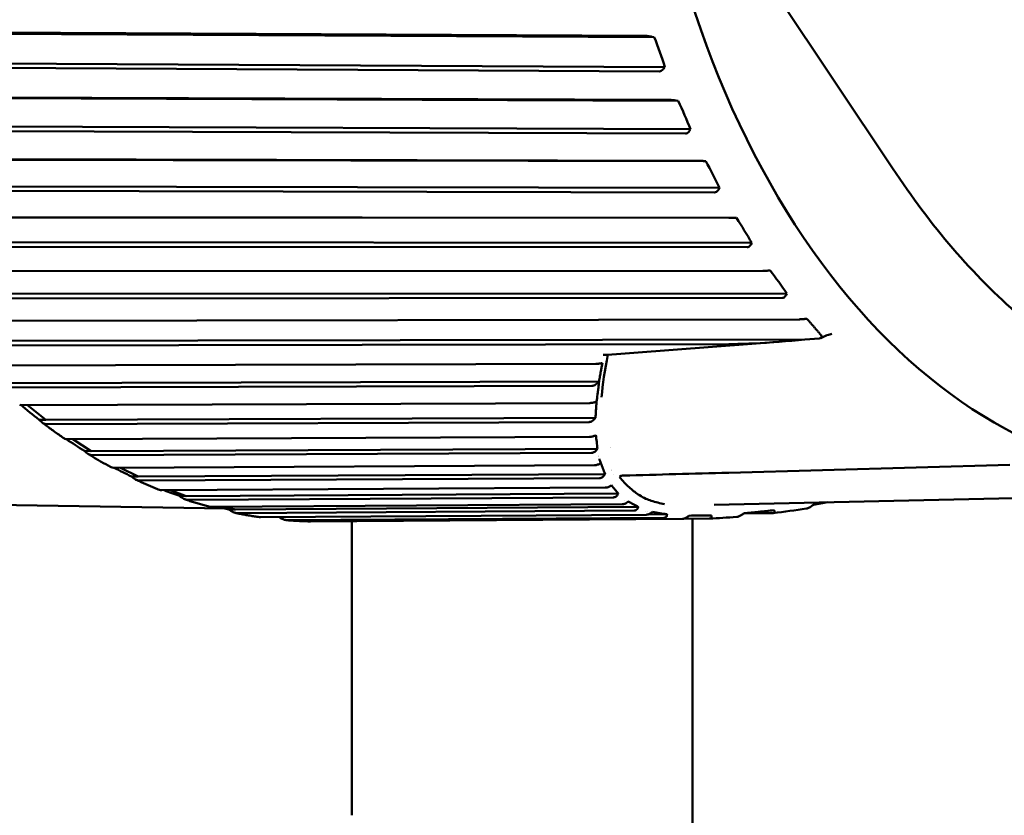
# Model space of a CAD drawing. Header units: millimetres. Extents: x 0 to 4686, y -120 to 1682.
# Tile 221 of 256: x 1454 to 1469, y 1078 to 1090. Entities that reach past the tile are written whole.
import ezdxf

# ---------------------------------------------------------------- set-up
doc = ezdxf.new("R2010")
doc.units = ezdxf.units.MM
doc.header["$LTSCALE"] = 2
doc.layers.add('Sichtbar (ISO)', color=7, linetype='Continuous', lineweight=50)

msp = doc.modelspace()

# ---------------------------------------------------------------- linework, layer by layer
at = {"layer": 'Sichtbar (ISO)'}
for p, q in [((1465.1618, 1090.6247), (1467.2951, 1087.4205)), ((1451.0365, 1089.431), (1463.6897, 1089.363)), ((1463.799, 1089.3444), (1451.077, 1089.4127)), ((1463.799, 1089.3444), (1463.7666, 1089.352)), ((1463.8756, 1088.8436), (1451.2224, 1088.9114)), ((1463.9556, 1088.9066), (1451.2336, 1088.975)), ((1463.9353, 1088.8806), (1463.9556, 1088.9066)), ((1451.3963, 1088.4707), (1464.0414, 1088.4233)), ((1464.1516, 1088.4101), (1451.4377, 1088.4577)), ((1464.1516, 1088.4101), (1464.1189, 1088.4155)), ((1464.3319, 1087.9938), (1451.6181, 1088.0414)), ((1464.2555, 1087.9293), (1451.6104, 1087.9766)), ((1464.3131, 1087.9672), (1464.3319, 1087.9938)), ((1451.8082, 1087.5594), (1464.444, 1087.5316)), ((1464.5547, 1087.5238), (1451.8502, 1087.5518)), ((1464.5547, 1087.5238), (1464.5218, 1087.527)), ((1464.7576, 1087.1318), (1452.053, 1087.1598)), ((1464.6847, 1087.0664), (1452.0489, 1087.0941)), ((1464.7402, 1087.1049), (1464.7576, 1087.1318)), ((1452.2692, 1086.7034), (1464.8947, 1086.6939)), ((1465.0057, 1086.6917), (1452.3115, 1086.7013)), ((1465.0057, 1086.6917), (1464.9726, 1086.6926)), ((1465.1604, 1086.2607), (1452.535, 1086.2701)), ((1465.2296, 1086.3266), (1452.5354, 1086.3362)), ((1465.2137, 1086.2995), (1465.2296, 1086.3266)), ((1452.7762, 1085.9086), (1465.3904, 1085.9159)), ((1465.5014, 1085.9193), (1465.4683, 1085.9179)), ((1465.7448, 1085.5837), (1453.062, 1085.5763)), ((1465.7305, 1085.5565), (1465.7448, 1085.5837)), ((1465.6794, 1085.5177), (1453.0652, 1085.5102)), ((1453.3257, 1085.1802), (1465.9278, 1085.2031)), ((1466.0384, 1085.2119), (1466.0054, 1085.2083)), ((1466.006, 1084.9075), (1453.6292, 1084.8851)), ((1464.8915, 1084.84), (1453.636, 1084.8196)), ((1466.2237, 1084.9242), (1466.006, 1084.9075)), ((1466.3227, 1084.9651), (1466.2417, 1084.9287)), ((1453.914, 1084.5235), (1462.9396, 1084.5498)), ((1463.0924, 1084.5481), (1463.0924, 1084.5481)), ((1463.0276, 1084.493), (1463.0277, 1084.493)), ((1462.9879, 1084.293), (1454.233, 1084.2675)), ((1462.8836, 1084.2282), (1454.2435, 1084.2029)), ((1454.5372, 1083.9427), (1462.8543, 1083.975)), ((1454.6016, 1083.9429), (1454.8695, 1083.7277)), ((1454.8695, 1083.7277), (1454.7718, 1083.7293)), ((1462.9371, 1083.759), (1454.8695, 1083.7277)), ((1462.8408, 1083.6955), (1454.8834, 1083.6645)), ((1455.1908, 1083.4419), (1462.8477, 1083.478)), ((1455.2675, 1083.4422), (1455.5342, 1083.2693)), ((1455.5342, 1083.2693), (1455.4364, 1083.271)), ((1462.9652, 1083.3044), (1455.5342, 1083.2693)), ((1462.8776, 1083.2426), (1455.5516, 1083.2079)), ((1463.014, 1083.0924), (1463.0139, 1083.0924)), ((1463.0149, 1083.0924), (1463.0148, 1083.0924)), ((1455.8704, 1083.0245), (1462.9216, 1083.0626)), ((1455.966, 1083.025), (1456.2226, 1082.8955)), ((1469.0186, 1083.0664), (1464.8938, 1082.952)), ((1456.2226, 1082.8955), (1456.1248, 1082.8972)), ((1463.0757, 1082.9326), (1456.2226, 1082.8955)), ((1462.9961, 1082.8729), (1456.2432, 1082.8364)), ((1463.2073, 1082.9289), (1463.2073, 1082.9289)), ((1456.5715, 1082.6933), (1463.0789, 1082.7321)), ((1456.6988, 1082.6941), (1456.9299, 1082.6089)), ((1456.9299, 1082.6089), (1456.8322, 1082.6105)), ((1463.2709, 1082.6466), (1456.9299, 1082.6089)), ((1463.2007, 1082.5896), (1456.9538, 1082.5524)), ((1463.3632, 1082.5472), (1463.3631, 1082.5472)), ((1463.3893, 1082.528), (1463.3891, 1082.528)), ((1471.7406, 1082.641), (1464.6785, 1082.4785)), ((1453.699, 1082.488), (1457.505, 1082.4243)), ((1457.2892, 1082.4507), (1463.3262, 1082.489)), ((1457.4813, 1082.4519), (1457.6515, 1082.4113)), ((1457.6515, 1082.4113), (1457.5537, 1082.4129)), ((1463.5642, 1082.4487), (1457.6515, 1082.4113)), ((1463.5032, 1082.3947), (1457.6784, 1082.3578)), ((1463.6721, 1082.3885), (1463.6715, 1082.3885)), ((1463.7046, 1082.3785), (1463.7036, 1082.3785)), ((1458.0186, 1082.2982), (1463.6832, 1082.3355)), ((1463.9406, 1082.2904), (1458.412, 1082.2541)), ((1458.7548, 1082.237), (1464.2117, 1082.2732)), ((1459.3599, 1082.241), (1459.3599, 1077.9221)), ((1463.9882, 1082.341), (1463.707, 1082.3391)), ((1463.9955, 1082.3206), (1463.9935, 1082.3206)), ((1464.6066, 1082.2781), (1464.2289, 1082.2756)), ((1464.3599, 1077.9221), (1464.3599, 1082.2765)), ((1465.5364, 1082.3583), (1465.1182, 1082.3555))]:
    msp.add_line(p, q, dxfattribs=at)
for centre, major_axis, ratio, start_param, end_param in [((1471.913, 1095.435), (-0.2108, -12.5905), 0.6653497, 2.6715408, 6.7526826), ((1454.161, 1089.1776), (-8.2729, 9.8263), 0.6610818, 4.1804084, 4.2193361), ((1454.5317, 1088.2382), (-9.1469, 9.0185), 0.6284845, 4.1220403, 4.160968), ((1454.9532, 1087.3491), (-9.8903, 8.1963), 0.5916734, 4.0707712, 4.1096989), ((1455.4226, 1086.5164), (-10.5176, 7.3742), 0.5508998, 4.0261678, 4.0650954), ((1455.9367, 1085.7458), (-11.0429, 6.5614), 0.5064425, 3.9877297, 4.0266574), ((1466.1254, 1084.9861), (0.1307, -0.0436), 0.3557179, 5.8061491, 6.8123143), ((1466.1732, 1084.9764), (0.077, -0.0387), 0.4586015, 5.6321497, 5.8226163), ((1454.6805, 1083.8456), (-0.5542, 0.4424), 0.048849, 1.2804976, 1.7750586), ((1455.3391, 1083.3686), (-0.5774, 0.3719), 0.0435709, 1.301987, 1.7682231), ((1464.9927, 1095.5508), (-0.2092, -12.4982), 0.6653497, 6.0857087, 6.0857118), ((1464.3335, 1095.5619), (-0.2092, -12.4982), 0.6653497, 6.1451722, 6.1451768), ((1456.0224, 1082.9755), (-0.5966, 0.2989), 0.0368272, 1.3331976, 1.7617656), ((1464.2215, 1095.5637), (-0.2118, -12.6482), 0.6653497, 6.1831483, 6.1831512), ((1463.322, 1082.7965), (-0.1028, -0.1133), 0.6215328, 4.3658133, 4.3659216), ((1456.7258, 1082.669), (-0.6118, 0.2239), 0.0285916, 1.383274, 1.7561293), ((1457.4444, 1082.4511), (-0.6227, 0.1475), 0.0190125, 1.4893402, 1.7517972)]:
    msp.add_ellipse(centre, major_axis=major_axis, ratio=ratio, start_param=start_param, end_param=end_param, dxfattribs=at)
for points, weights in [([(1468.4549, 1090.4963), (1470.1458, 1088.9195), (1471.1235, 1087.4518)], [1.2314661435, 1.2792749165, 1.27927488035]), ([(1466.246, 1084.972), (1466.1445, 1085.0919), (1466.0384, 1085.2119)], [1.69322830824, 1.69337500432, 1.69312184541])]:
    msp.add_rational_spline(points, weights, degree=2, dxfattribs=at)
for points, knots in [([(1463.7666, 1089.352), (1463.7642, 1089.3525), (1463.7617, 1089.3531), (1463.7467, 1089.3564), (1463.7312, 1089.3592), (1463.7088, 1089.3621), (1463.6978, 1089.363), (1463.6897, 1089.363)], [-0.0079867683, -0.0079867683, -0.0079867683, -0.0079867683, -0.0072465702, -0.0072465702, -0.0033214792, -0.0033214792, -0.0001731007, -0.0001731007, -0.0001731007, -0.0001731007]), ([(1463.8756, 1088.8436), (1463.8837, 1088.8436), (1463.8934, 1088.8463), (1463.9114, 1088.8559), (1463.9224, 1088.8654), (1463.9322, 1088.8767), (1463.9337, 1088.8786), (1463.9353, 1088.8806)], [-0.0711820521, -0.0711820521, -0.0711820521, -0.0711820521, -0.0680336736, -0.0680336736, -0.0641085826, -0.0641085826, -0.0633683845, -0.0633683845, -0.0633683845, -0.0633683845]), ([(1464.1189, 1088.4155), (1464.1164, 1088.4159), (1464.1139, 1088.4163), (1464.0987, 1088.4187), (1464.0831, 1088.4207), (1464.0605, 1088.4227), (1464.0495, 1088.4233), (1464.0414, 1088.4233)], [-0.0079867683, -0.0079867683, -0.0079867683, -0.0079867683, -0.0072465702, -0.0072465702, -0.0033214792, -0.0033214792, -0.0001731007, -0.0001731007, -0.0001731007, -0.0001731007]), ([(1464.2555, 1087.9293), (1464.2635, 1087.9294), (1464.2731, 1087.9321), (1464.2905, 1087.9419), (1464.301, 1087.9517), (1464.3102, 1087.9633), (1464.3116, 1087.9652), (1464.3131, 1087.9672)], [-0.0711820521, -0.0711820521, -0.0711820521, -0.0711820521, -0.0680336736, -0.0680336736, -0.0641085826, -0.0641085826, -0.0633683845, -0.0633683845, -0.0633683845, -0.0633683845]), ([(1464.5218, 1087.527), (1464.5192, 1087.5272), (1464.5168, 1087.5275), (1464.5014, 1087.5289), (1464.4858, 1087.53), (1464.4631, 1087.5312), (1464.4521, 1087.5316), (1464.444, 1087.5316)], [-0.0079867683, -0.0079867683, -0.0079867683, -0.0079867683, -0.0072465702, -0.0072465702, -0.0033214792, -0.0033214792, -0.0001731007, -0.0001731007, -0.0001731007, -0.0001731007]), ([(1467.2951, 1087.4205), (1467.8552, 1086.5793), (1468.4755, 1085.8446), (1469.8606, 1084.662), (1470.6156, 1084.2311), (1471.7909, 1083.9131), (1472.1808, 1083.8606), (1472.6905, 1083.8665), (1472.8103, 1083.8732), (1472.93, 1083.8852)], [0.0000033, 0.0000033, 0.0000033, 0.0000033, 0.35952926, 0.35952926, 0.72558459, 0.72558459, 0.90236742, 0.90236742, 0.95667937, 0.95667937, 0.95667937, 0.95667937]), ([(1464.6847, 1087.0664), (1464.6928, 1087.0664), (1464.7022, 1087.0693), (1464.719, 1087.0792), (1464.729, 1087.0891), (1464.7375, 1087.1009), (1464.7388, 1087.1028), (1464.7402, 1087.1049)], [-0.0711820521, -0.0711820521, -0.0711820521, -0.0711820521, -0.0680336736, -0.0680336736, -0.0641085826, -0.0641085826, -0.0633683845, -0.0633683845, -0.0633683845, -0.0633683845]), ([(1464.9726, 1086.6926), (1464.9701, 1086.6926), (1464.9676, 1086.6927), (1464.9522, 1086.6931), (1464.9365, 1086.6934), (1464.9138, 1086.6938), (1464.9028, 1086.6939), (1464.8947, 1086.6939)], [-0.0079867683, -0.0079867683, -0.0079867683, -0.0079867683, -0.0072465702, -0.0072465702, -0.0033214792, -0.0033214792, -0.0001731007, -0.0001731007, -0.0001731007, -0.0001731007]), ([(1465.1604, 1086.2607), (1465.1685, 1086.2607), (1465.1777, 1086.2636), (1465.194, 1086.2737), (1465.2034, 1086.2836), (1465.2113, 1086.2954), (1465.2125, 1086.2974), (1465.2137, 1086.2995)], [-0.0711820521, -0.0711820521, -0.0711820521, -0.0711820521, -0.0680336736, -0.0680336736, -0.0641085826, -0.0641085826, -0.0633683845, -0.0633683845, -0.0633683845, -0.0633683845]), ([(1465.4683, 1085.9179), (1465.4658, 1085.9178), (1465.4633, 1085.9177), (1465.4479, 1085.9171), (1465.4322, 1085.9166), (1465.4095, 1085.9161), (1465.3985, 1085.916), (1465.3904, 1085.9159)], [-0.0079867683, -0.0079867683, -0.0079867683, -0.0079867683, -0.0072465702, -0.0072465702, -0.0033214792, -0.0033214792, -0.0001731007, -0.0001731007, -0.0001731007, -0.0001731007]), ([(1465.6794, 1085.5177), (1465.6874, 1085.5178), (1465.6965, 1085.5206), (1465.7122, 1085.5307), (1465.721, 1085.5406), (1465.7282, 1085.5525), (1465.7294, 1085.5545), (1465.7305, 1085.5565)], [-0.0711820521, -0.0711820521, -0.0711820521, -0.0711820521, -0.0680336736, -0.0680336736, -0.0641085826, -0.0641085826, -0.0633683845, -0.0633683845, -0.0633683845, -0.0633683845]), ([(1466.0054, 1085.2083), (1466.0029, 1085.208), (1466.0004, 1085.2077), (1465.9851, 1085.2062), (1465.9695, 1085.2048), (1465.9469, 1085.2035), (1465.9358, 1085.2031), (1465.9278, 1085.2031)], [-0.0079867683, -0.0079867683, -0.0079867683, -0.0079867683, -0.0072465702, -0.0072465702, -0.0033214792, -0.0033214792, -0.0001731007, -0.0001731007, -0.0001731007, -0.0001731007]), ([(1466.4051, 1084.988), (1466.395, 1084.9873), (1466.3844, 1084.9855), (1466.3616, 1084.98), (1466.3492, 1084.9759), (1466.3323, 1084.9693), (1466.3275, 1084.9672), (1466.3227, 1084.9651)], [0, 0, 0, 0, 0.0032741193, 0.0032741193, 0.0071537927, 0.0071537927, 0.0087288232, 0.0087288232, 0.0087288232, 0.0087288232]), ([(1465.616, 1084.8724), (1465.4448, 1084.8594), (1465.2736, 1084.8465), (1464.9312, 1084.8206), (1464.7601, 1084.8077), (1464.4179, 1084.7819), (1464.2468, 1084.7691), (1463.9048, 1084.7434), (1463.7338, 1084.7306), (1463.3918, 1084.7051), (1463.2209, 1084.6924), (1463.05, 1084.6797)], [4.7305382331, 4.7305382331, 4.7305382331, 4.7305382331, 4.7310045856, 4.7310045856, 4.7314709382, 4.7314709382, 4.7319372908, 4.7319372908, 4.7324036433, 4.7324036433, 4.7328699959, 4.7328699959, 4.7328699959, 4.7328699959]), ([(1464.8915, 1084.84), (1464.9082, 1084.8401), (1464.925, 1084.8402), (1465.0529, 1084.8415), (1465.164, 1084.8456), (1465.4956, 1084.8616), (1465.7627, 1084.8824), (1466.006, 1084.9075)], [-0.56820326, -0.56820326, -0.56820326, -0.56820326, -0.5621239, -0.5621239, -0.52178613, -0.52178613, -0.42946614, -0.42946614, -0.42946614, -0.42946614]), ([(1463.0374, 1084.564), (1463.0339, 1084.5628), (1463.03, 1084.5616), (1463.0215, 1084.5593), (1463.0171, 1084.5583), (1463.0056, 1084.5558), (1462.9986, 1084.5546), (1462.9839, 1084.5525), (1462.9765, 1084.5517), (1462.9585, 1084.5501), (1462.9485, 1084.5498), (1462.9396, 1084.5498)], [0.000001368, 0.000001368, 0.000001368, 0.000001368, 0.001670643, 0.001670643, 0.003259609, 0.003259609, 0.005454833, 0.005454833, 0.007731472, 0.007731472, 0.011244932, 0.011244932, 0.011244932, 0.011244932]), ([(1463.0374, 1084.564), (1463.0337, 1084.5434), (1463.0299, 1084.5224), (1463.0225, 1084.4814), (1463.0187, 1084.4603), (1463.0151, 1084.4399)], [-0.029825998, -0.029825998, -0.029825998, -0.029825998, -0.014933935, -0.014933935, -0.000011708, -0.000011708, -0.000011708, -0.000011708]), ([(1462.9886, 1084.2935), (1462.9928, 1084.3178), (1462.9973, 1084.3424), (1463.0062, 1084.3913), (1463.0107, 1084.4156), (1463.0151, 1084.4399)], [0.000009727, 0.000009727, 0.000009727, 0.000009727, 0.018047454, 0.018047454, 0.035851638, 0.035851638, 0.035851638, 0.035851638]), ([(1462.8836, 1084.2282), (1462.8926, 1084.2282), (1462.9014, 1084.2299), (1462.9196, 1084.2358), (1462.9291, 1084.2405), (1462.9566, 1084.2578), (1462.9736, 1084.2742), (1462.9886, 1084.2935)], [0.000001, 0.000001, 0.000001, 0.000001, 0.003574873, 0.003574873, 0.007783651, 0.007783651, 0.016588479, 0.016588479, 0.016588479, 0.016588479]), ([(1462.9654, 1084.0981), (1462.9665, 1084.1066), (1462.9676, 1084.115), (1462.9687, 1084.1234), (1462.9695, 1084.1297), (1462.9703, 1084.136), (1462.9711, 1084.1422), (1462.9717, 1084.1469), (1462.9723, 1084.1516), (1462.9728, 1084.1563), (1462.9746, 1084.1702), (1462.9762, 1084.1841), (1462.9779, 1084.1979), (1462.9817, 1084.2304), (1462.9853, 1084.2623), (1462.9886, 1084.2935)], [0.33333333, 0.33333333, 0.33333333, 0.33333333, 0.41666667, 0.41666667, 0.41666667, 0.47916667, 0.47916667, 0.47916667, 0.5261922, 0.5261922, 0.5261922, 0.66666667, 0.66666667, 0.66666667, 0.9991347, 0.9991347, 0.9991347, 0.9991347]), ([(1462.9512, 1083.9949), (1462.9475, 1083.9931), (1462.944, 1083.9916), (1462.9358, 1083.9885), (1462.9312, 1083.9869), (1462.9196, 1083.9835), (1462.9126, 1083.9818), (1462.8978, 1083.9788), (1462.8904, 1083.9776), (1462.8727, 1083.9755), (1462.8629, 1083.975), (1462.8543, 1083.975)], [0.000229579, 0.000229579, 0.000229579, 0.000229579, 0.00175676, 0.00175676, 0.003432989, 0.003432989, 0.005659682, 0.005659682, 0.00796036, 0.00796036, 0.011389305, 0.011389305, 0.011389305, 0.011389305]), ([(1462.9512, 1083.9949), (1462.9494, 1083.9703), (1462.948, 1083.9462), (1462.9451, 1083.8981), (1462.9437, 1083.8743), (1462.9424, 1083.8504)], [-0.039430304, -0.039430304, -0.039430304, -0.039430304, -0.019597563, -0.019597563, -0.000011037, -0.000011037, -0.000011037, -0.000011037]), ([(1454.5372, 1083.9427), (1454.5363, 1083.9427), (1454.5354, 1083.9427), (1454.5346, 1083.9427), (1454.5181, 1083.943), (1454.503, 1083.9452), (1454.4907, 1083.9497), (1454.4876, 1083.9515), (1454.4853, 1083.9535)], [0.1430526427, 0.1430526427, 0.1430526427, 0.1430526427, 0.1433933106, 0.1433933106, 0.1433933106, 0.1500349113, 0.1500349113, 0.15302122, 0.15302122, 0.15302122, 0.15302122]), ([(1462.9372, 1083.7592), (1462.938, 1083.7744), (1462.9389, 1083.7896), (1462.9406, 1083.82), (1462.9415, 1083.8352), (1462.9424, 1083.8504)], [0, 0, 0, 0, 0.012498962, 0.012498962, 0.024951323, 0.024951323, 0.024951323, 0.024951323]), ([(1454.7718, 1083.7293), (1454.7877, 1083.7106), (1454.8084, 1083.692), (1454.8439, 1083.6713), (1454.8643, 1083.6648), (1454.8808, 1083.6645), (1454.8817, 1083.6645), (1454.8825, 1083.6645), (1454.8834, 1083.6645)], [0.129222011, 0.129222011, 0.129222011, 0.129222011, 0.13675171, 0.13675171, 0.143393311, 0.143393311, 0.143393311, 0.143733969, 0.143733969, 0.143733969, 0.143733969]), ([(1454.8094, 1083.693), (1454.8313, 1083.6763), (1454.8533, 1083.6597), (1454.8973, 1083.6267), (1454.9194, 1083.6104), (1454.9637, 1083.578), (1454.9858, 1083.5619), (1455.0303, 1083.5301), (1455.0526, 1083.5143), (1455.0972, 1083.4829), (1455.1196, 1083.4674), (1455.142, 1083.452)], [1.095396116, 1.095396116, 1.095396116, 1.095396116, 1.103632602, 1.103632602, 1.111869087, 1.111869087, 1.120105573, 1.120105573, 1.128342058, 1.128342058, 1.136578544, 1.136578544, 1.136578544, 1.136578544]), ([(1462.8408, 1083.6955), (1462.8494, 1083.6955), (1462.8578, 1083.6971), (1462.8747, 1083.7027), (1462.8834, 1083.7072), (1462.909, 1083.7241), (1462.9245, 1083.7404), (1462.9372, 1083.7592)], [0.000001, 0.000001, 0.000001, 0.000001, 0.003421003, 0.003421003, 0.007406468, 0.007406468, 0.016081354, 0.016081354, 0.016081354, 0.016081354]), ([(1455.1908, 1083.4419), (1455.1899, 1083.4419), (1455.189, 1083.4419), (1455.1882, 1083.4419), (1455.1717, 1083.4422), (1455.1565, 1083.4449), (1455.1457, 1083.4498), (1455.1438, 1083.4509), (1455.1421, 1083.4521)], [0.1430526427, 0.1430526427, 0.1430526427, 0.1430526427, 0.1433933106, 0.1433933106, 0.1433933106, 0.1500349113, 0.1500349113, 0.1516715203, 0.1516715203, 0.1516715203, 0.1516715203]), ([(1462.9425, 1083.5028), (1462.939, 1083.5007), (1462.9352, 1083.4987), (1462.9269, 1083.4948), (1462.9225, 1083.4929), (1462.9112, 1083.4886), (1462.9041, 1083.4864), (1462.8892, 1083.4826), (1462.8817, 1083.4811), (1462.8647, 1083.4786), (1462.8557, 1083.4781), (1462.8477, 1083.478)], [0.000002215, 0.000002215, 0.000002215, 0.000002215, 0.001651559, 0.001651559, 0.003241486, 0.003241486, 0.005518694, 0.005518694, 0.007867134, 0.007867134, 0.011071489, 0.011071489, 0.011071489, 0.011071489]), ([(1462.9425, 1083.5028), (1462.9463, 1083.4695), (1462.9501, 1083.4362), (1462.9578, 1083.37), (1462.9617, 1083.3371), (1462.9652, 1083.3041)], [-0.062559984, -0.062559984, -0.062559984, -0.062559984, -0.031101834, -0.031101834, -0.000069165, -0.000069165, -0.000069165, -0.000069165]), ([(1455.4364, 1083.271), (1455.4534, 1083.2527), (1455.4751, 1083.2347), (1455.5117, 1083.2146), (1455.5324, 1083.2082), (1455.549, 1083.208), (1455.5498, 1083.2079), (1455.5507, 1083.2079), (1455.5515, 1083.2079)], [0.129222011, 0.129222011, 0.129222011, 0.129222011, 0.13675171, 0.13675171, 0.143393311, 0.143393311, 0.143393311, 0.143733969, 0.143733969, 0.143733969, 0.143733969]), ([(1462.8776, 1083.2426), (1462.8859, 1083.2426), (1462.8939, 1083.2442), (1462.9099, 1083.2497), (1462.9179, 1083.254), (1462.9412, 1083.2704), (1462.9547, 1083.2862), (1462.9652, 1083.3041)], [0.000001, 0.000001, 0.000001, 0.000001, 0.003329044, 0.003329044, 0.007171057, 0.007171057, 0.01548845, 0.01548845, 0.01548845, 0.01548845]), ([(1455.4876, 1083.228), (1455.51, 1083.2143), (1455.5324, 1083.2008), (1455.5774, 1083.1739), (1455.5999, 1083.1607), (1455.6451, 1083.1344), (1455.6677, 1083.1214), (1455.713, 1083.0956), (1455.7356, 1083.0829), (1455.7811, 1083.0577), (1455.8039, 1083.0452), (1455.8267, 1083.0329)], [1.178486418, 1.178486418, 1.178486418, 1.178486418, 1.186559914, 1.186559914, 1.19463341, 1.19463341, 1.202706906, 1.202706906, 1.210780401, 1.210780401, 1.218853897, 1.218853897, 1.218853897, 1.218853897]), ([(1463.0142, 1083.0921), (1463.0107, 1083.0896), (1463.0068, 1083.0872), (1462.9985, 1083.0825), (1462.994, 1083.0802), (1462.9824, 1083.0749), (1462.9752, 1083.0722), (1462.9601, 1083.0676), (1462.9526, 1083.0659), (1462.9367, 1083.0633), (1462.9288, 1083.0627), (1462.9216, 1083.0626)], [0.000055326, 0.000055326, 0.000055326, 0.000055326, 0.001695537, 0.001695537, 0.00333713, 0.00333713, 0.005679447, 0.005679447, 0.008091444, 0.008091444, 0.010966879, 0.010966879, 0.010966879, 0.010966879]), ([(1463.0757, 1082.9326), (1463.0654, 1082.9594), (1463.0551, 1082.9862), (1463.0349, 1083.0395), (1463.0248, 1083.066), (1463.0144, 1083.0923)], [0.000014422, 0.000014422, 0.000014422, 0.000014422, 0.030355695, 0.030355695, 0.060380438, 0.060380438, 0.060380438, 0.060380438]), ([(1455.8704, 1083.0245), (1455.8696, 1083.0245), (1455.8687, 1083.0245), (1455.8679, 1083.0245), (1455.8513, 1083.0248), (1455.836, 1083.028), (1455.827, 1083.0327), (1455.8268, 1083.0328), (1455.8267, 1083.0329)], [0.1430526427, 0.1430526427, 0.1430526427, 0.1430526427, 0.1433933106, 0.1433933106, 0.1433933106, 0.1500349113, 0.1500349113, 0.1501557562, 0.1501557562, 0.1501557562, 0.1501557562]), ([(1456.1248, 1082.8972), (1456.1428, 1082.8796), (1456.1654, 1082.8622), (1456.203, 1082.8428), (1456.2241, 1082.8367), (1456.2407, 1082.8364), (1456.2415, 1082.8364), (1456.2424, 1082.8364), (1456.2432, 1082.8364)], [0.129222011, 0.129222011, 0.129222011, 0.129222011, 0.13675171, 0.13675171, 0.143393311, 0.143393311, 0.143393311, 0.143733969, 0.143733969, 0.143733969, 0.143733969]), ([(1456.1913, 1082.849), (1456.214, 1082.8383), (1456.2368, 1082.8278), (1456.2824, 1082.807), (1456.3053, 1082.7968), (1456.351, 1082.7765), (1456.3739, 1082.7665), (1456.4198, 1082.7469), (1456.4427, 1082.7371), (1456.4887, 1082.718), (1456.5117, 1082.7085), (1456.5348, 1082.6992)], [1.261540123, 1.261540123, 1.261540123, 1.261540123, 1.269467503, 1.269467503, 1.277394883, 1.277394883, 1.285322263, 1.285322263, 1.293249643, 1.293249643, 1.301177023, 1.301177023, 1.301177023, 1.301177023]), ([(1462.9961, 1082.8729), (1463.0035, 1082.873), (1463.0106, 1082.8743), (1463.0245, 1082.879), (1463.0314, 1082.8826), (1463.0512, 1082.8963), (1463.0623, 1082.9095), (1463.0709, 1082.9244)], [0.000001, 0.000001, 0.000001, 0.000001, 0.002978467, 0.002978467, 0.006363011, 0.006363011, 0.013664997, 0.013664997, 0.013664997, 0.013664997]), ([(1463.0757, 1082.9326), (1463.0749, 1082.9312), (1463.0741, 1082.9298), (1463.0725, 1082.9271), (1463.0718, 1082.9257), (1463.0709, 1082.9244)], [-0.0013472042, -0.0013472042, -0.0013472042, -0.0013472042, -0.0006727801, -0.0006727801, -0.0000060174, -0.0000060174, -0.0000060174, -0.0000060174]), ([(1463.5633, 1082.6322), (1463.5167, 1082.6629), (1463.4728, 1082.6986), (1463.4299, 1082.7378), (1463.381, 1082.7825), (1463.3334, 1082.8318), (1463.2891, 1082.8881)], [0.86579589, 0.86579589, 0.86579589, 0.86579589, 0.92857143, 0.92857143, 0.92857143, 0.99991229, 0.99991229, 0.99991229, 0.99991229]), ([(1456.5715, 1082.6933), (1456.5707, 1082.6933), (1456.5698, 1082.6933), (1456.569, 1082.6933), (1456.5562, 1082.6935), (1456.544, 1082.6958), (1456.5349, 1082.6993)], [0.1430526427, 0.1430526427, 0.1430526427, 0.1430526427, 0.1433933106, 0.1433933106, 0.1433933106, 0.1485366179, 0.1485366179, 0.1485366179, 0.1485366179]), ([(1463.1619, 1082.7605), (1463.1561, 1082.7563), (1463.1497, 1082.7524), (1463.1356, 1082.7451), (1463.1282, 1082.742), (1463.1133, 1082.737), (1463.1061, 1082.7352), (1463.0919, 1082.7327), (1463.0851, 1082.7321), (1463.0789, 1082.7321)], [0.0000143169, 0.0000143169, 0.0000143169, 0.0000143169, 0.0024538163, 0.0024538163, 0.0048785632, 0.0048785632, 0.0072248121, 0.0072248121, 0.0097211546, 0.0097211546, 0.0097211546, 0.0097211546]), ([(1463.1705, 1082.7667), (1463.169, 1082.7656), (1463.1676, 1082.7646), (1463.1647, 1082.7626), (1463.1633, 1082.7616), (1463.162, 1082.7606)], [0.0000263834, 0.0000263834, 0.0000263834, 0.0000263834, 0.0006322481, 0.0006322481, 0.0012289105, 0.0012289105, 0.0012289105, 0.0012289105]), ([(1463.2709, 1082.6466), (1463.2538, 1082.6667), (1463.2369, 1082.6867), (1463.2034, 1082.7267), (1463.1869, 1082.7467), (1463.1705, 1082.7667)], [0, 0, 0, 0, 0.029069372, 0.029069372, 0.05808792, 0.05808792, 0.05808792, 0.05808792]), ([(1456.8322, 1082.6105), (1456.8511, 1082.5937), (1456.8746, 1082.577), (1456.9133, 1082.5585), (1456.9347, 1082.5526), (1456.9513, 1082.5524), (1456.9521, 1082.5524), (1456.9529, 1082.5524), (1456.9538, 1082.5524)], [0.129222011, 0.129222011, 0.129222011, 0.129222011, 0.13675171, 0.13675171, 0.143393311, 0.143393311, 0.143393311, 0.143733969, 0.143733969, 0.143733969, 0.143733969]), ([(1456.9153, 1082.559), (1456.9383, 1082.5513), (1456.9613, 1082.5438), (1457.0074, 1082.5289), (1457.0304, 1082.5217), (1457.0766, 1082.5074), (1457.0997, 1082.5004), (1457.1459, 1082.4867), (1457.169, 1082.4799), (1457.2153, 1082.4667), (1457.2385, 1082.4603), (1457.2617, 1082.4539)], [1.344531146, 1.344531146, 1.344531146, 1.344531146, 1.352339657, 1.352339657, 1.360148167, 1.360148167, 1.367956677, 1.367956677, 1.375765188, 1.375765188, 1.383573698, 1.383573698, 1.383573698, 1.383573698]), ([(1463.2007, 1082.5896), (1463.2075, 1082.5896), (1463.2138, 1082.5907), (1463.2261, 1082.5947), (1463.2321, 1082.5978), (1463.249, 1082.6097), (1463.2582, 1082.6212), (1463.2646, 1082.6345)], [0.000000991, 0.000000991, 0.000000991, 0.000000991, 0.002703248, 0.002703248, 0.005729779, 0.005729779, 0.012285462, 0.012285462, 0.012285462, 0.012285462]), ([(1463.2709, 1082.6466), (1463.2699, 1082.6446), (1463.2688, 1082.6426), (1463.2667, 1082.6386), (1463.2656, 1082.6365), (1463.2646, 1082.6345)], [-0.0020860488, -0.0020860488, -0.0020860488, -0.0020860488, -0.0010811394, -0.0010811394, -0.0000268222, -0.0000268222, -0.0000268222, -0.0000268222]), ([(1463.4033, 1082.5182), (1463.3978, 1082.5137), (1463.3916, 1082.5096), (1463.3783, 1082.5022), (1463.3714, 1082.499), (1463.3577, 1082.494), (1463.3511, 1082.4921), (1463.3382, 1082.4896), (1463.3319, 1082.489), (1463.3262, 1082.489)], [0.0000178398, 0.0000178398, 0.0000178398, 0.0000178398, 0.002321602, 0.002321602, 0.0046135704, 0.0046135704, 0.0068013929, 0.0068013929, 0.0090947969, 0.0090947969, 0.0090947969, 0.0090947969]), ([(1463.4167, 1082.5281), (1463.4145, 1082.5265), (1463.4123, 1082.5248), (1463.4078, 1082.5215), (1463.4056, 1082.5198), (1463.4034, 1082.5182)], [0.0000357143, 0.0000357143, 0.0000357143, 0.0000357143, 0.0009323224, 0.0009323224, 0.0018338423, 0.0018338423, 0.0018338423, 0.0018338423]), ([(1463.5642, 1082.4487), (1463.5389, 1082.462), (1463.5141, 1082.4752), (1463.465, 1082.5016), (1463.4407, 1082.5149), (1463.4167, 1082.5281)], [0.0000041, 0.0000041, 0.0000041, 0.0000041, 0.027638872, 0.027638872, 0.055509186, 0.055509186, 0.055509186, 0.055509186]), ([(1463.9475, 1082.4918), (1463.8805, 1082.5035), (1463.816, 1082.5184), (1463.7551, 1082.5391), (1463.7278, 1082.5483), (1463.7012, 1082.5588), (1463.6753, 1082.5705), (1463.6434, 1082.5849), (1463.6125, 1082.6013), (1463.5827, 1082.6198), (1463.5762, 1082.6238), (1463.5697, 1082.628), (1463.5633, 1082.6322)], [0.71428571, 0.71428571, 0.71428571, 0.71428571, 0.78571429, 0.78571429, 0.78571429, 0.81771181, 0.81771181, 0.81771181, 0.85714286, 0.85714286, 0.85714286, 0.86579589, 0.86579589, 0.86579589, 0.86579589]), ([(1457.2892, 1082.4507), (1457.2884, 1082.4507), (1457.2875, 1082.4507), (1457.2867, 1082.4507), (1457.2779, 1082.4508), (1457.2694, 1082.4521), (1457.2619, 1082.4541)], [0.1430526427, 0.1430526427, 0.1430526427, 0.1430526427, 0.1433933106, 0.1433933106, 0.1433933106, 0.1469097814, 0.1469097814, 0.1469097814, 0.1469097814]), ([(1457.5537, 1082.4129), (1457.5735, 1082.397), (1457.598, 1082.3812), (1457.6376, 1082.3637), (1457.6593, 1082.3581), (1457.6758, 1082.3578), (1457.6767, 1082.3578), (1457.6775, 1082.3578), (1457.6784, 1082.3578)], [0.129222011, 0.129222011, 0.129222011, 0.129222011, 0.13675171, 0.13675171, 0.143393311, 0.143393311, 0.143393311, 0.143733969, 0.143733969, 0.143733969, 0.143733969]), ([(1463.5032, 1082.3947), (1463.5092, 1082.3948), (1463.5148, 1082.3957), (1463.5254, 1082.3991), (1463.5304, 1082.4017), (1463.544, 1082.4114), (1463.5515, 1082.4209), (1463.5569, 1082.4327)], [0.000001, 0.000001, 0.000001, 0.000001, 0.002414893, 0.002414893, 0.005070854, 0.005070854, 0.01053238, 0.01053238, 0.01053238, 0.01053238]), ([(1463.5642, 1082.4487), (1463.563, 1082.4461), (1463.5617, 1082.4434), (1463.5593, 1082.438), (1463.5581, 1082.4353), (1463.5569, 1082.4327)], [-0.002822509, -0.002822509, -0.002822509, -0.002822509, -0.0014111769, -0.0014111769, -0.0000020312, -0.0000020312, -0.0000020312, -0.0000020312]), ([(1463.7731, 1082.3789), (1463.7692, 1082.3759), (1463.7653, 1082.3729), (1463.7591, 1082.3681), (1463.7567, 1082.3663), (1463.7545, 1082.3645)], [0.0001086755, 0.0001086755, 0.0001086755, 0.0001086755, 0.0016287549, 0.0016287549, 0.0025473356, 0.0025473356, 0.0025473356, 0.0025473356]), ([(1463.9882, 1082.341), (1463.9502, 1082.3472), (1463.9137, 1082.3535), (1463.8422, 1082.3661), (1463.8071, 1082.3726), (1463.7731, 1082.3789)], [0.000016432, 0.000016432, 0.000016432, 0.000016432, 0.025770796, 0.025770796, 0.052376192, 0.052376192, 0.052376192, 0.052376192]), ([(1465.5591, 1082.4009), (1465.482, 1082.3932), (1465.4054, 1082.3854), (1465.2561, 1082.37), (1465.1832, 1082.3624), (1465.1113, 1082.3548)], [0.000097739, 0.000097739, 0.000097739, 0.000097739, 0.026669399, 0.026669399, 0.052448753, 0.052448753, 0.052448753, 0.052448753]), ([(1465.5364, 1082.3583), (1465.5417, 1082.3583), (1465.5465, 1082.3589), (1465.5545, 1082.3614), (1465.5576, 1082.3633), (1465.5624, 1082.3683), (1465.5639, 1082.3714), (1465.565, 1082.3785), (1465.5647, 1082.3823), (1465.5633, 1082.387)], [0.000001, 0.000001, 0.000001, 0.000001, 0.00212072, 0.00212072, 0.0041883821, 0.0041883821, 0.006331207, 0.006331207, 0.0084592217, 0.0084592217, 0.0084592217, 0.0084592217]), ([(1465.5591, 1082.4009), (1465.5597, 1082.3986), (1465.5603, 1082.3963), (1465.5615, 1082.3916), (1465.5621, 1082.3891), (1465.5633, 1082.387)], [-0.0024838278, -0.0024838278, -0.0024838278, -0.0024838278, -0.0012875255, -0.0012875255, -0.000044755, -0.000044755, -0.000044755, -0.000044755]), ([(1466.1113, 1082.4641), (1466.0948, 1082.4522), (1466.0785, 1082.4427), (1466.0559, 1082.4328), (1466.0484, 1082.4302), (1466.0382, 1082.4277), (1466.0353, 1082.4271), (1466.0325, 1082.4266)], [0.000005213, 0.000005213, 0.000005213, 0.000005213, 0.006203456, 0.006203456, 0.009226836, 0.009226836, 0.010451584, 0.010451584, 0.010451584, 0.010451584]), ([(1466.1113, 1082.4641), (1466.1151, 1082.4668), (1466.1188, 1082.4695), (1466.1263, 1082.4749), (1466.1301, 1082.4777), (1466.1338, 1082.4804)], [-0.0028207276, -0.0028207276, -0.0028207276, -0.0028207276, -0.0014120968, -0.0014120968, -0.0000002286, -0.0000002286, -0.0000002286, -0.0000002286]), ([(1457.6543, 1082.3603), (1457.6774, 1082.3555), (1457.7006, 1082.3509), (1457.747, 1082.342), (1457.7701, 1082.3377), (1457.8165, 1082.3293), (1457.8398, 1082.3252), (1457.8862, 1082.3173), (1457.9094, 1082.3135), (1457.956, 1082.3062), (1457.9792, 1082.3027), (1458.0025, 1082.2993)], [1.427433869, 1.427433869, 1.427433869, 1.427433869, 1.435160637, 1.435160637, 1.442887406, 1.442887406, 1.450614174, 1.450614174, 1.458340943, 1.458340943, 1.466067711, 1.466067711, 1.466067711, 1.466067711]), ([(1458.0186, 1082.2982), (1458.0178, 1082.2982), (1458.0169, 1082.2982), (1458.0161, 1082.2982), (1458.0115, 1082.2983), (1458.007, 1082.2987), (1458.0026, 1082.2994)], [0.1430526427, 0.1430526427, 0.1430526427, 0.1430526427, 0.1433933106, 0.1433933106, 0.1433933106, 0.1452331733, 0.1452331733, 0.1452331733, 0.1452331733]), ([(1458.2926, 1082.3001), (1458.3116, 1082.2872), (1458.3332, 1082.275), (1458.3709, 1082.2596), (1458.3929, 1082.2544), (1458.4095, 1082.2541), (1458.4103, 1082.2541), (1458.4112, 1082.2541), (1458.412, 1082.2541)], [0.130189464, 0.130189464, 0.130189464, 0.130189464, 0.13675171, 0.13675171, 0.143393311, 0.143393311, 0.143393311, 0.143733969, 0.143733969, 0.143733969, 0.143733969]), ([(1458.4024, 1082.2544), (1458.4257, 1082.2526), (1458.449, 1082.2509), (1458.4955, 1082.2478), (1458.5188, 1082.2463), (1458.5654, 1082.2437), (1458.5887, 1082.2426), (1458.6352, 1082.2405), (1458.6585, 1082.2396), (1458.7051, 1082.2381), (1458.7284, 1082.2375), (1458.7517, 1082.237)], [1.5102276, 1.5102276, 1.5102276, 1.5102276, 1.517917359, 1.517917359, 1.525607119, 1.525607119, 1.533296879, 1.533296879, 1.540986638, 1.540986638, 1.548676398, 1.548676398, 1.548676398, 1.548676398]), ([(1458.7548, 1082.237), (1458.7539, 1082.237), (1458.7531, 1082.237), (1458.7522, 1082.237), (1458.7521, 1082.237), (1458.7519, 1082.237), (1458.7517, 1082.237)], [0.14305265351, 0.14305265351, 0.14305265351, 0.14305265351, 0.14339331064, 0.14339331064, 0.14339331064, 0.14345585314, 0.14345585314, 0.14345585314, 0.14345585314]), ([(1463.7545, 1082.3645), (1463.7492, 1082.3599), (1463.7433, 1082.3559), (1463.7308, 1082.3486), (1463.7243, 1082.3454), (1463.7117, 1082.3404), (1463.7057, 1082.3386), (1463.694, 1082.3361), (1463.6884, 1082.3355), (1463.6832, 1082.3355)], [0.0000454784, 0.0000454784, 0.0000454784, 0.0000454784, 0.0022120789, 0.0022120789, 0.0043931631, 0.0043931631, 0.0064253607, 0.0064253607, 0.0085086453, 0.0085086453, 0.0085086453, 0.0085086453]), ([(1463.9406, 1082.2904), (1463.9458, 1082.2904), (1463.9505, 1082.2912), (1463.9594, 1082.294), (1463.9634, 1082.2961), (1463.9741, 1082.3041), (1463.9794, 1082.312), (1463.9825, 1082.3221)], [0.000001, 0.000001, 0.000001, 0.000001, 0.0020890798, 0.0020890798, 0.0043222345, 0.0043222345, 0.0089410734, 0.0089410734, 0.0089410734, 0.0089410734]), ([(1463.9825, 1082.3221), (1463.9832, 1082.3253), (1463.9842, 1082.3285), (1463.9862, 1082.3348), (1463.9872, 1082.3379), (1463.9882, 1082.341)], [0.0000236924, 0.0000236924, 0.0000236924, 0.0000236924, 0.0017144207, 0.0017144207, 0.0033631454, 0.0033631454, 0.0033631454, 0.0033631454]), ([(1464.2801, 1082.3014), (1464.2744, 1082.2972), (1464.2685, 1082.2933), (1464.2564, 1082.2863), (1464.2503, 1082.2832), (1464.2383, 1082.2783), (1464.2327, 1082.2764), (1464.2217, 1082.2739), (1464.2165, 1082.2733), (1464.2117, 1082.2732)], [0.000020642, 0.000020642, 0.000020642, 0.000020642, 0.0021482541, 0.0021482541, 0.0042475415, 0.0042475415, 0.0062181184, 0.0062181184, 0.008155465, 0.008155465, 0.008155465, 0.008155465]), ([(1464.3066, 1082.3208), (1464.3022, 1082.3175), (1464.2978, 1082.3143), (1464.289, 1082.3078), (1464.2846, 1082.3046), (1464.2802, 1082.3014)], [0.0000024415, 0.0000024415, 0.0000024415, 0.0000024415, 0.0016470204, 0.0016470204, 0.0032750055, 0.0032750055, 0.0032750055, 0.0032750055]), ([(1464.6393, 1082.3249), (1464.5799, 1082.3241), (1464.5223, 1082.3235), (1464.4113, 1082.3221), (1464.358, 1082.3214), (1464.3066, 1082.3208)], [0.0000105, 0.0000105, 0.0000105, 0.0000105, 0.025036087, 0.025036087, 0.05006168, 0.05006168, 0.05006168, 0.05006168]), ([(1464.6066, 1082.2781), (1464.6114, 1082.2781), (1464.6158, 1082.2788), (1464.6235, 1082.2812), (1464.6268, 1082.2831), (1464.6323, 1082.2879), (1464.6344, 1082.2909), (1464.6373, 1082.2978), (1464.6381, 1082.3017), (1464.6384, 1082.3059)], [0.000001, 0.000001, 0.000001, 0.000001, 0.0019353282, 0.0019353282, 0.0039028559, 0.0039028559, 0.0059989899, 0.0059989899, 0.0081364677, 0.0081364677, 0.0081364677, 0.0081364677]), ([(1464.6384, 1082.3059), (1464.6386, 1082.309), (1464.6387, 1082.3121), (1464.639, 1082.3185), (1464.6392, 1082.3217), (1464.6393, 1082.3249)], [0.0000075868, 0.0000075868, 0.0000075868, 0.0000075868, 0.0016355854, 0.0016355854, 0.0032801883, 0.0032801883, 0.0032801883, 0.0032801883]), ([(1465.0841, 1082.3356), (1465.0698, 1082.3254), (1465.0557, 1082.3174), (1465.0361, 1082.3093), (1465.0298, 1082.3072), (1465.0195, 1082.3047), (1465.0155, 1082.3041), (1465.0116, 1082.3037)], [0.0000240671, 0.0000240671, 0.0000240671, 0.0000240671, 0.0053169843, 0.0053169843, 0.0078862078, 0.0078862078, 0.0095963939, 0.0095963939, 0.0095963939, 0.0095963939]), ([(1465.1113, 1082.3548), (1465.1068, 1082.3516), (1465.1023, 1082.3485), (1465.0933, 1082.3421), (1465.0887, 1082.3389), (1465.0841, 1082.3356)], [0.0000786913, 0.0000786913, 0.0000786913, 0.0000786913, 0.0017274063, 0.0017274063, 0.0034181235, 0.0034181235, 0.0034181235, 0.0034181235]), ([(1464.3599, 1077.9221), (1464.3599, 1076.5869), (1464.3627, 1075.2513), (1464.3287, 1073.9167), (1464.3111, 1073.2296), (1464.2838, 1072.5429), (1464.2364, 1071.8569), (1464.1497, 1070.6016), (1463.9957, 1069.349), (1463.7072, 1068.1241), (1463.5544, 1067.4756), (1463.364, 1066.8349), (1463.135, 1066.2093), (1462.6972, 1065.0137), (1462.1184, 1063.8733), (1461.4736, 1062.7739), (1460.7435, 1061.529), (1459.9288, 1060.3367), (1459.0895, 1059.1625), (1458.5728, 1058.4398), (1458.0469, 1057.7239), (1457.5194, 1057.0091), (1455.3859, 1054.1181), (1453.2279, 1051.245), (1451.0791, 1048.3652), (1449.9781, 1046.8894), (1448.8794, 1045.4119), (1447.7824, 1043.9333), (1447.36, 1043.364), (1446.9379, 1042.7946), (1446.5195, 1042.2224), (1446.2495, 1041.8531), (1445.9811, 1041.4827), (1445.7156, 1041.1103), (1445.3065, 1040.5365), (1444.9045, 1039.958), (1444.5174, 1039.369), (1443.8294, 1038.3222), (1443.1888, 1037.2423), (1442.6661, 1036.1048), (1442.4193, 1035.5677), (1442.1988, 1035.0178), (1442.0103, 1034.4578), (1441.8941, 1034.1125), (1441.7901, 1033.7634), (1441.6978, 1033.411), (1441.5402, 1032.8094), (1441.4165, 1032.1986), (1441.317, 1031.5845), (1441.098, 1030.2325), (1440.9959, 1028.8651), (1440.9375, 1027.4968), (1440.856, 1025.5855), (1440.8599, 1023.6725), (1440.8599, 1021.7598)], [0, 0, 0, 0, 0.0637256, 0.0637256, 0.0637256, 0.0965328, 0.0965328, 0.0965328, 0.156576, 0.156576, 0.156576, 0.1883636, 0.1883636, 0.1883636, 0.2491114, 0.2491114, 0.2491114, 0.3179007, 0.3179007, 0.3179007, 0.3602396, 0.3602396, 0.3602396, 0.5314832, 0.5314832, 0.5314832, 0.6192341, 0.6192341, 0.6192341, 0.6530146, 0.6530146, 0.6530146, 0.674815, 0.674815, 0.674815, 0.7084074, 0.7084074, 0.7084074, 0.7681072, 0.7681072, 0.7681072, 0.7962982, 0.7962982, 0.7962982, 0.8136828, 0.8136828, 0.8136828, 0.8433644, 0.8433644, 0.8433644, 0.9087128, 0.9087128, 0.9087128, 1, 1, 1, 1])]:
    msp.add_open_spline(points, degree=3, knots=knots, dxfattribs=at)
for points in [[(1463.1189, 1084.6848), (1463.0727, 1084.4583), (1463.0409, 1084.2509), (1463.0251, 1084.0616)], [(1462.9512, 1083.9949), (1462.9564, 1084.03), (1462.961, 1084.0643), (1462.9654, 1084.0981)], [(1463.0144, 1083.0923), (1463.0058, 1083.112), (1462.9985, 1083.1329), (1462.9925, 1083.1555)], [(1464.8888, 1082.9521), (1464.3718, 1082.9381), (1463.8559, 1082.9239), (1463.3422, 1082.909)], [(1463.2984, 1082.8999), (1463.2958, 1082.8984), (1463.2932, 1082.8968), (1463.2907, 1082.895)], [(1463.3184, 1082.9067), (1463.3107, 1082.9055), (1463.3036, 1082.9028), (1463.2984, 1082.8999)], [(1463.3425, 1082.909), (1463.336, 1082.9088), (1463.3278, 1082.9082), (1463.3184, 1082.9067)], [(1466.3446, 1082.5168), (1466.2742, 1082.5047), (1466.204, 1082.4925), (1466.1338, 1082.4804)], [(1464.6766, 1082.4784), (1464.6764, 1082.4784), (1464.6762, 1082.4784), (1464.676, 1082.4784)], [(1466.0325, 1082.4266), (1465.8673, 1082.4011), (1465.7037, 1082.3784), (1465.5433, 1082.3587)], [(1465.0116, 1082.3037), (1464.8707, 1082.2921), (1464.7349, 1082.2835), (1464.6086, 1082.2781)]]:
    msp.add_open_spline(points, degree=3, dxfattribs=at)

doc.saveas('drawing.dxf')
